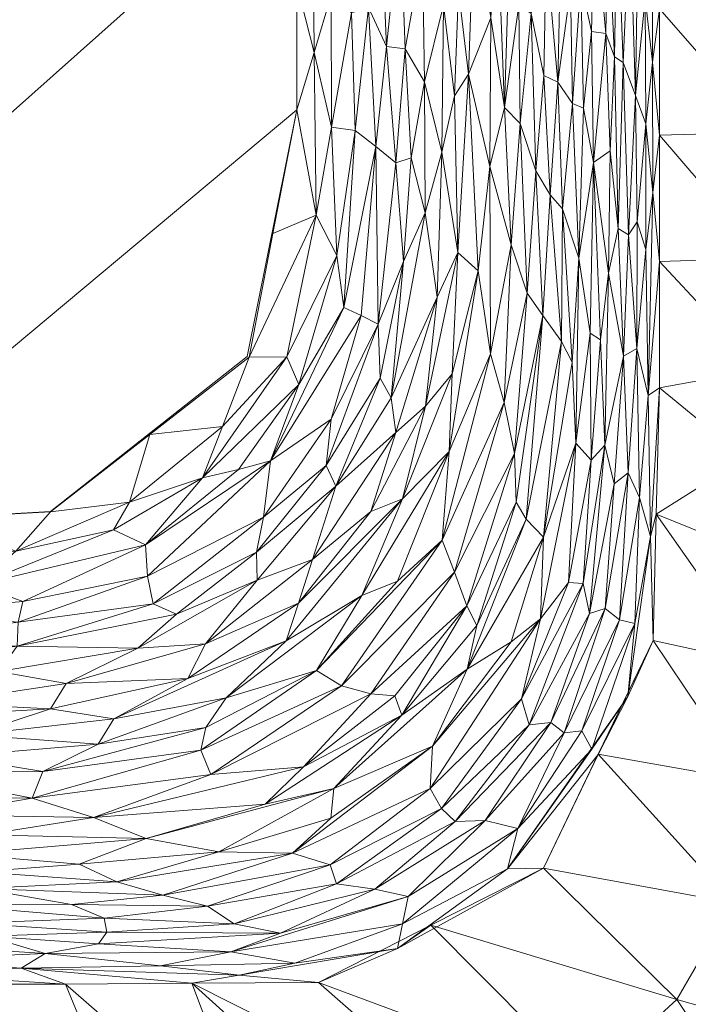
# Model space of a CAD drawing. Header units: millimetres. Extents: x -300 to 300, y 0 to 450.
# Tile 201 of 256: x 233 to 272, y 146 to 203. Entities that reach past the tile are written whole.
import ezdxf

# ---------------------------------------------------------------- set-up
doc = ezdxf.new("R2010")
doc.units = ezdxf.units.MM
doc.layers.add('A-GENM', color=13, linetype='Continuous')

# ---------------------------------------------------------------- blocks, each defined once
blk = doc.blocks.new('MODEL_CCAS0420-1080410R0 - MODEL_CCAS0420-1080410R0-453240-Preview')
at = {"layer": 'A-GENM', "lineweight": 9}
mesh = blk.add_polyface(dxfattribs=at)
corners = [(-296.159, -20, -110), (-295.657, -15.55, -110), (-294.177, -11.323, -110), (-291.793, -7.531, -110), (-288.625, -4.364, -110), (-284.831, -1.981, -110), (-280.602, -0.502, -110), (-276.147, 0, -110), (276.147, 0, -110), (280.596, -0.501, -110), (284.825, -1.978, -110), (288.619, -4.359, -110), (291.788, -7.525, -110), (294.174, -11.316, -110), (295.656, -15.545, -110), (296.159, -20, -110), (296.159, -426.171, -110), (295.658, -430.617, -110), (294.182, -434.842, -110), (291.802, -438.632, -110), (288.638, -441.797, -110), (284.848, -444.179, -110), (280.622, -445.657, -110), (276.171, -446.159, -110), (-276.171, -446.159, -110), (-280.617, -445.658, -110), (-284.842, -444.182, -110), (-288.632, -441.802, -110), (-291.797, -438.638, -110), (-294.179, -434.848, -110), (-295.657, -430.622, -110), (-296.159, -426.171, -110)]
mesh.append_faces([[corners[k] for k in face] for face in [(15, 12, 13, 14)]], dxfattribs={"vtx0": -1})
mesh.append_faces([[corners[k] for k in face] for face in [(16, 8, 15)]], dxfattribs={"vtx0": -1, "vtx1": -1})
mesh.append_faces([[corners[k] for k in face] for face in [(24, 31, 7, 8)]], dxfattribs={"vtx0": -1, "vtx1": -1, "vtx3": -1})
mesh.append_faces([[corners[k] for k in face] for face in [(31, 24, 25, 30), (18, 21, 22, 17), (17, 22, 23, 16)]], dxfattribs={"vtx0": -1, "vtx2": -1})
mesh.append_faces([[corners[k] for k in face] for face in [(0, 3, 4, 5), (0, 5, 6, 7)]], dxfattribs={"vtx0": -1, "vtx3": -1})
mesh.append_faces([[corners[k] for k in face] for face in [(28, 29, 27)]], dxfattribs={"vtx1": -1})
mesh.append_faces([[corners[k] for k in face] for face in [(25, 26, 30), (11, 12, 15, 10), (9, 10, 15, 8), (31, 0, 7)]], dxfattribs={"vtx1": -1, "vtx2": -1})
mesh.append_faces([[corners[k] for k in face] for face in [(23, 24, 8, 16)]], dxfattribs={"vtx1": -1, "vtx2": -1, "vtx3": -1})
mesh.append_faces([[corners[k] for k in face] for face in [(26, 27, 29, 30)]], dxfattribs={"vtx1": -1, "vtx3": -1})
mesh.append_faces([[corners[k] for k in face] for face in [(19, 20, 21, 18)]], dxfattribs={"vtx2": -1})
mesh.append_faces([[corners[k] for k in face] for face in [(0, 1, 2, 3)]], dxfattribs={"vtx3": -1})
mesh = blk.add_polyface(dxfattribs=at)
corners = [(-279.918, -2), (-292.651, -7.27), (-297.929, -20), (-297.929, -224.97), (-297.929, -429.94), (-292.661, -442.661), (-279.94, -447.929), (0, -447.929), (279.94, -447.929), (292.661, -442.661), (297.929, -429.94), (297.929, -224.97), (297.929, -20), (292.651, -7.27), (279.918, -2), (0, -2), (0, -3.5), (13.257, -3.5), (26.515, -3.5), (39.772, -3.5), (53.029, -3.5), (66.287, -3.5), (79.544, -3.5), (92.801, -3.5), (106.059, -3.5), (119.316, -3.5), (132.573, -3.5), (145.831, -3.5), (159.088, -3.5), (172.345, -3.5), (185.603, -3.5), (198.86, -3.5), (212.117, -3.5), (225.375, -3.5), (238.632, -3.5), (251.889, -3.5), (265.147, -3.5), (278.404, -3.5), (291.028, -7.487), (296.497, -19.511), (296.5, -32.769), (296.5, -46.026), (296.5, -59.283), (296.5, -72.541), (296.5, -85.798), (296.5, -99.055), (296.5, -112.313), (296.5, -125.57), (296.5, -138.827), (296.5, -152.085), (296.5, -165.342), (296.5, -178.599), (296.5, -191.857), (296.5, -205.114), (296.5, -218.371), (296.5, -231.629), (296.5, -244.886), (296.5, -258.143), (296.499, -271.401), (296.499, -284.658), (296.499, -297.915), (296.499, -311.173), (296.499, -324.43), (296.499, -337.687), (296.5, -350.945), (296.5, -364.202), (296.5, -377.459), (296.5, -390.717), (296.5, -403.974), (296.5, -417.231), (296.497, -430.489), (291.028, -442.513), (278.404, -446.5), (265.147, -446.5), (251.889, -446.5), (238.632, -446.5), (225.375, -446.5), (212.117, -446.5), (198.86, -446.5), (185.603, -446.5), (172.345, -446.5), (159.088, -446.5), (145.831, -446.5), (132.573, -446.5), (119.316, -446.5), (106.059, -446.5), (92.801, -446.5), (79.544, -446.5), (66.287, -446.5), (53.029, -446.5), (39.772, -446.5), (26.515, -446.5), (13.257, -446.5), (0, -446.5), (-12.926, -446.5), (-25.852, -446.5), (-38.777, -446.5), (-51.703, -446.5), (-64.629, -446.5), (-77.555, -446.5), (-90.48, -446.5), (-103.406, -446.5), (-116.332, -446.5), (-129.258, -446.5), (-142.183, -446.5), (-155.109, -446.5), (-168.035, -446.5), (-180.961, -446.5), (-193.887, -446.5), (-206.812, -446.5), (-219.738, -446.5), (-232.664, -446.5), (-245.59, -446.5), (-258.515, -446.5), (-271.441, -446.5), (-284.356, -445.968), (-294.544, -438.124), (-296.5, -425.35), (-296.5, -412.424), (-296.5, -399.498), (-296.5, -386.572), (-296.5, -373.646), (-296.5, -360.721), (-296.5, -347.795), (-296.499, -334.869), (-296.499, -321.943), (-296.499, -309.018), (-296.499, -296.092), (-296.499, -283.166), (-296.499, -270.24), (-296.5, -257.315), (-296.5, -244.389), (-296.5, -231.463), (-296.5, -218.537), (-296.5, -205.611), (-296.5, -192.686), (-296.5, -179.76), (-296.5, -166.834), (-296.5, -153.908), (-296.5, -140.983), (-296.5, -128.057), (-296.5, -115.131), (-296.5, -102.205), (-296.5, -89.28), (-296.5, -76.354), (-296.5, -63.428), (-296.5, -50.502), (-296.5, -37.576), (-296.5, -24.651), (-294.544, -11.876), (-284.356, -4.032), (-271.441, -3.5), (-258.515, -3.5), (-245.59, -3.5), (-232.664, -3.5), (-219.738, -3.5), (-206.812, -3.5), (-193.887, -3.5), (-180.961, -3.5), (-168.035, -3.5), (-155.109, -3.5), (-142.183, -3.5), (-129.258, -3.5), (-116.332, -3.5), (-103.406, -3.5), (-90.48, -3.5), (-77.555, -3.5), (-64.629, -3.5), (-51.703, -3.5), (-38.777, -3.5), (-25.852, -3.5), (-12.926, -3.5), (-294.538, -438.129), (-294.547, -438.108)]
mesh.append_faces([[corners[k] for k in face] for face in [(116, 172, 173)]])
mesh.append_faces([[corners[k] for k in face] for face in [(118, 4, 117), (6, 115, 5), (115, 6, 114), (7, 104, 6), (1, 150, 0), (151, 0, 150)]], dxfattribs={"vtx0": -1, "vtx1": -1})
mesh.append_faces([[corners[k] for k in face] for face in [(4, 124, 125), (7, 99, 100), (2, 148, 149), (149, 1, 2), (2, 141, 142), (0, 151, 152), (0, 160, 161, 15), (15, 165, 166), (15, 170, 171), (8, 81, 82, 7), (8, 72, 73), (11, 61, 62, 10), (12, 46, 47, 11), (38, 13, 14, 37), (13, 38, 39, 12)]], dxfattribs={"vtx0": -1, "vtx2": -1})
mesh.append_faces([[corners[k] for k in face] for face in [(4, 118, 119, 120), (4, 120, 121, 122), (3, 128, 129, 130), (3, 130, 131, 132), (3, 138, 139, 140), (0, 154, 155, 156), (0, 156, 157, 158), (15, 161, 162, 163), (15, 163, 164, 165), (8, 73, 74, 75), (7, 86, 87, 88), (7, 83, 84, 85), (10, 68, 69, 70), (11, 55, 56, 57), (14, 28, 29, 30), (14, 32, 33, 34), (15, 19, 20, 21), (12, 44, 45, 46), (11, 49, 50, 51), (11, 47, 48, 49), (12, 39, 40, 41)]], dxfattribs={"vtx0": -1, "vtx3": -1})
mesh.append_faces([[corners[k] for k in face] for face in [(123, 124, 4, 122), (127, 128, 3, 126), (113, 114, 6, 112), (111, 112, 6, 110), (109, 110, 6, 108), (107, 108, 6, 106), (96, 97, 7, 95), (105, 106, 6, 104), (103, 104, 7, 102), (101, 102, 7, 100), (98, 99, 7, 97), (94, 95, 7, 93), (135, 136, 3, 134), (137, 138, 3, 136), (133, 134, 3, 132), (145, 146, 2, 144), (147, 148, 2, 146), (143, 144, 2, 142), (149, 150, 1), (153, 154, 0, 152), (159, 160, 0, 158), (169, 170, 15, 168), (167, 168, 15, 166), (78, 79, 8, 77), (80, 81, 8, 79), (76, 77, 8, 75), (91, 92, 7, 90), (89, 90, 7, 88), (85, 86, 7), (82, 83, 7), (67, 68, 10, 66), (65, 66, 10, 64), (60, 61, 11, 59), (58, 59, 11, 57), (63, 64, 10, 62), (54, 55, 11, 53), (26, 27, 15, 25), (31, 32, 14, 30), (16, 17, 15, 171), (18, 19, 15, 17), (24, 25, 15, 23), (22, 23, 15, 21), (34, 35, 14), (52, 53, 11, 51), (36, 37, 14, 35), (42, 43, 12, 41), (43, 44, 12), (92, 93, 7)]], dxfattribs={"vtx1": -1, "vtx2": -1})
mesh.append_faces([[corners[k] for k in face] for face in [(3, 4, 125, 126), (2, 3, 140, 141), (71, 72, 8, 9), (70, 71, 9, 10), (27, 28, 14, 15)]], dxfattribs={"vtx1": -1, "vtx3": -1})
mesh.append_faces([[corners[k] for k in face] for face in [(4, 173, 117), (115, 172, 5)]], dxfattribs={"vtx2": -1})
mesh = blk.add_polyface(dxfattribs=at)
corners = [(-265.672, -141.04, -43.291), (-260.115, -138.001, -42.539), (-271.741, -132.429, -30.059), (-276.839, -137.006, -30.047), (-280.389, -143.176, -29.559), (-270.9, -145.845, -43.126), (-270.367, -121.402, -17.514), (-275.116, -113.088, -5), (-279.962, -118.058, -5), (-267.474, -113.086, -5), (-262.983, -121.015, -17.499), (-288.245, -157.625, -18.472), (-281.348, -165.446, -33.342), (-281.619, -158.124, -32.339), (-288.143, -142.55, -16.979), (-281.357, -150.78, -30.982), (-274.992, -158.596, -45.022), (-275.825, -165.362, -45.157), (-277.251, -123.775, -17.547), (-282.86, -128.294, -17.524), (-289.654, -127.998, -5), (-294.5, -132.968, -5), (-286.399, -134.521, -17.524), (-266.334, -160.117, -58.018), (-263.147, -153.499, -58.018), (-274.163, -151.472, -42.799), (-294.5, -157.892, -5), (-287.495, -166.945, -20.097), (-275.764, -171.659, -45.378), (-269.71, -174.093, -58.018), (-287.987, -174.841, -19.036), (-282.202, -181.577, -31.502), (-279.921, -174.775, -36.419), (-284.808, -123.028, -5), (-265.195, -129.992, -30.229), (-269.52, -166.734, -58.018), (-287.477, -150.832, -19.564), (-294.5, -139.199, -5), (-294.5, -145.43, -5), (-274.885, -177.355, -47.271), (-288.488, -181.732, -17.956), (-294.5, -151.661, -5), (-294.5, -164.123, -5), (-269.899, -181.452, -58.018), (-275.755, -182.517, -45.396), (-294.5, -170.354, -5), (-294.5, -176.585, -5), (-294.5, -182.817, -5)]
mesh.append_faces([[corners[k] for k in face] for face in [(33, 18, 8), (23, 16, 35)]], dxfattribs={"vtx0": -1, "vtx1": -1})
mesh.append_faces([[corners[k] for k in face] for face in [(0, 1, 2), (3, 4, 5), (11, 12, 13), (4, 14, 15), (16, 13, 17), (2, 18, 19), (5, 0, 3), (11, 26, 27), (27, 12, 11), (17, 28, 29), (30, 31, 32), (18, 6, 8), (7, 6, 10), (18, 34, 6), (34, 18, 2), (3, 0, 2), (19, 3, 2), (1, 34, 2), (23, 25, 16), (4, 25, 5), (36, 11, 13), (22, 14, 4), (15, 14, 36), (21, 14, 22), (22, 3, 19), (33, 19, 18), (20, 22, 19), (3, 22, 4), (35, 16, 17), (15, 16, 25), (39, 28, 32), (12, 17, 13), (40, 31, 30), (15, 13, 16), (15, 36, 13), (32, 12, 27), (27, 42, 30), (17, 12, 28), (41, 11, 36), (38, 36, 14), (15, 25, 4), (24, 5, 25), (28, 12, 32), (32, 31, 44), (40, 30, 46), (28, 39, 29), (27, 30, 32), (39, 32, 44), (43, 39, 44)]], dxfattribs={"vtx0": -1, "vtx1": -1, "vtx2": -1})
mesh.append_faces([[corners[k] for k in face] for face in [(6, 7, 8), (27, 26, 42)]], dxfattribs={"vtx0": -1, "vtx2": -1})
mesh.append_faces([[corners[k] for k in face] for face in [(9, 7, 10), (20, 21, 22), (23, 24, 25), (33, 20, 19), (37, 38, 14, 21), (29, 35, 17), (38, 41, 36), (43, 29, 39), (45, 46, 30, 42), (41, 26, 11), (46, 47, 40)]], dxfattribs={"vtx1": -1, "vtx2": -1})
mesh = blk.add_polyface(dxfattribs=at)
corners = [(-236.976, -128.706, -29.61), (-240.281, -121.104, -17.638), (-248.288, -120.893, -17.305), (-259.832, -113.084, -5), (-252.189, -113.081, -5), (-244.024, -128.801, -29.758), (-255.552, -120.954, -17.401), (-265.195, -129.992, -30.229), (-260.115, -138.001, -42.539), (-253.317, -137.197, -42.737), (-239.419, -136.774, -42.314), (-251.066, -128.895, -29.907), (-246.337, -137.161, -42.925), (-262.983, -121.015, -17.499), (-267.474, -113.086, -5), (-256.6, -150.167, -58.018), (-250.053, -146.835, -58.018), (-265.672, -141.04, -43.291), (-233.086, -121.012, -17.492), (-236.905, -113.079, -5), (-244.547, -113.079, -5), (-231.897, -137.391, -43.286), (-235.328, -146.746, -58.018), (-242.691, -146.79, -58.018), (-258.215, -128.998, -30.062), (-270.367, -121.402, -17.514), (-270.9, -145.845, -43.126), (-263.147, -153.499, -58.018)]
mesh.append_faces([[corners[k] for k in face] for face in [(3, 2, 4), (23, 8, 16)]], dxfattribs={"vtx0": -1, "vtx1": -1})
mesh.append_faces([[corners[k] for k in face] for face in [(0, 1, 2), (5, 2, 6), (7, 8, 9), (10, 11, 12), (13, 6, 14), (10, 5, 11), (20, 1, 18), (0, 2, 5), (1, 4, 2), (6, 13, 11), (10, 21, 5), (12, 22, 10), (3, 6, 2), (5, 6, 11), (12, 11, 24), (7, 24, 25), (13, 25, 24), (13, 24, 11), (9, 12, 24), (17, 26, 15), (7, 9, 24), (8, 17, 16), (9, 23, 12), (9, 8, 23)]], dxfattribs={"vtx0": -1, "vtx1": -1, "vtx2": -1})
mesh.append_faces([[corners[k] for k in face] for face in [(18, 19, 20), (1, 20, 4), (6, 3, 14)]], dxfattribs={"vtx0": -1, "vtx2": -1})
mesh.append_faces([[corners[k] for k in face] for face in [(15, 16, 17), (23, 22, 12), (27, 15, 26)]], dxfattribs={"vtx1": -1, "vtx2": -1})
mesh = blk.add_polyface(dxfattribs=at)
corners = [(-217.8, -113.079, -5), (-221.621, -113.079, -5), (-211.062, -120.979, -17.44), (-213.979, -113.079, -5), (-215.265, -128.747, -29.674), (-222.306, -128.755, -29.686), (-210.677, -137.764, -43.874), (-229.263, -113.079, -5), (-236.905, -113.079, -5), (-225.896, -120.917, -17.343), (-233.086, -121.012, -17.492), (-205.912, -146.746, -58.018), (-218.915, -137.317, -43.17), (-213.266, -146.746, -58.018), (-231.897, -137.391, -43.286), (-220.62, -146.746, -58.018), (-226.747, -135.529, -40.354), (-208.224, -128.739, -29.661), (-218.628, -120.909, -17.33), (-203.71, -120.999, -17.472), (-201.232, -128.456, -29.216), (-206.337, -113.079, -5), (-204.889, -136.616, -42.066), (-229.268, -128.867, -29.863), (-240.281, -121.104, -17.638), (-236.976, -128.706, -29.61), (-244.024, -128.801, -29.758), (-227.974, -146.746, -58.018), (-239.419, -136.774, -42.314), (-235.328, -146.746, -58.018)]
mesh.append_faces([[corners[k] for k in face] for face in [(11, 12, 13), (15, 14, 27), (27, 28, 29)]], dxfattribs={"vtx0": -1, "vtx1": -1})
mesh.append_faces([[corners[k] for k in face] for face in [(4, 5, 6), (8, 10, 9), (14, 15, 16), (17, 2, 18), (5, 12, 6), (2, 19, 3), (17, 20, 2), (17, 18, 4), (5, 4, 9), (22, 4, 6), (17, 4, 22), (11, 6, 12), (23, 12, 5), (5, 9, 10), (10, 23, 5), (10, 24, 23), (12, 23, 16), (24, 25, 23), (23, 25, 16), (25, 26, 14), (28, 27, 14), (18, 2, 1), (12, 16, 13), (16, 25, 14)]], dxfattribs={"vtx0": -1, "vtx1": -1, "vtx2": -1})
mesh.append_faces([[corners[k] for k in face] for face in [(18, 7, 9, 4)]], dxfattribs={"vtx0": -1, "vtx1": -1, "vtx2": -1, "vtx3": -1})
mesh.append_faces([[corners[k] for k in face] for face in [(19, 21, 3), (16, 15, 13)]], dxfattribs={"vtx0": -1, "vtx2": -1})
mesh.append_faces([[corners[k] for k in face] for face in [(0, 1, 2, 3), (7, 8, 9), (1, 7, 18)]], dxfattribs={"vtx1": -1, "vtx2": -1})
mesh = blk.add_polyface(dxfattribs=at)
corners = [(-268.054, -163.484, -59.014), (-268.456, -167.738, -59.955), (-265.963, -160.423, -60.039), (-261.047, -153.451, -59.808), (-263.146, -153.499, -58.018), (-266.333, -160.116, -58.018), (-254.941, -150.252, -60.811), (-254.652, -148.822, -59.287), (-250.739, -153.679, -66.09), (-257.221, -156.97, -65.285), (-256.545, -158.135, -66.466), (-261.653, -155.8, -61.197), (-255.268, -151.835, -62.267), (-258.696, -165.066, -68.639), (-250.952, -158.127, -69.235), (-256.679, -160.598, -67.817), (-258.011, -156.198, -64.23), (-259.746, -156.273, -63.06), (-263.572, -161.975, -63.341), (-262.316, -161.836, -64.407), (-250.053, -146.835, -58.018), (-256.6, -150.167, -58.018), (-264.352, -161.37, -62.266), (-265.387, -161.483, -61.25), (-267.564, -167.943, -61.285), (-251.108, -152.572, -64.951), (-248.541, -154.358, -67.451), (-262.973, -167.997, -66.42), (-261.272, -166.657, -67.393), (-261.87, -163.351, -65.53), (-253.331, -152.271, -63.688), (-265.816, -168.32, -63.6), (-254.894, -162.393, -69.694), (-266.733, -168.604, -62.568), (-269.52, -166.734, -58.018)]
mesh.append_faces([[corners[k] for k in face] for face in [(4, 7, 21)]], dxfattribs={"vtx0": -1, "vtx1": -1})
mesh.append_faces([[corners[k] for k in face] for face in [(0, 1, 2), (3, 6, 7), (8, 9, 10), (6, 11, 12), (3, 0, 2), (3, 11, 6), (13, 14, 15), (16, 17, 18), (16, 18, 19), (5, 0, 3), (4, 3, 7), (11, 3, 2), (22, 23, 24), (17, 12, 11), (17, 11, 22), (9, 16, 19), (9, 8, 25), (15, 26, 10), (27, 15, 10), (15, 28, 13), (29, 10, 9), (16, 25, 30), (9, 19, 29), (27, 10, 29), (31, 19, 18), (32, 14, 13), (25, 16, 9), (17, 16, 30), (12, 17, 30), (17, 22, 18), (33, 18, 22), (23, 22, 11), (11, 2, 23), (1, 23, 2)]], dxfattribs={"vtx0": -1, "vtx1": -1, "vtx2": -1})
mesh.append_faces([[corners[k] for k in face] for face in [(3, 4, 5), (7, 20, 21), (0, 5, 34)]], dxfattribs={"vtx0": -1, "vtx2": -1})
mesh = blk.add_polyface(dxfattribs=at)
corners = [(-237.592, -150.571, -64.822), (-237.744, -149.758, -63.592), (-245.154, -150.259, -64.175), (-245.443, -147.26, -59.122), (-248.684, -147.953, -60.224), (-240.854, -147.8, -60.192), (-254.652, -148.822, -59.287), (-244.947, -148.615, -61.741), (-234.15, -148.522, -61.489), (-246.952, -157.224, -70.036), (-236.962, -156.437, -71.176), (-240.025, -155.218, -69.977), (-244.264, -154.44, -68.664), (-250.767, -156.394, -68.181), (-250.952, -158.127, -69.235), (-251.108, -152.572, -64.951), (-243.595, -151.277, -65.657), (-238.314, -152.699, -67.63), (-248.541, -154.358, -67.451), (-247.837, -149.705, -62.929), (-250.739, -153.679, -66.09), (-240.993, -151.928, -66.671), (-255.268, -151.835, -62.267), (-242.691, -146.79, -58.018), (-232.762, -147.662, -59.887), (-254.941, -150.252, -60.811), (-250.053, -146.835, -58.018), (-253.331, -152.271, -63.688), (-237.25, -149.082, -62.484), (-256.545, -158.135, -66.466), (-235.689, -151.377, -65.92), (-236.137, -153.73, -68.752), (-249.185, -159.386, -70.618), (-243.786, -158.938, -71.836), (-256.679, -160.598, -67.817)]
mesh.append_faces([[corners[k] for k in face] for face in [(26, 3, 23)]], dxfattribs={"vtx0": -1, "vtx1": -1})
mesh.append_faces([[corners[k] for k in face] for face in [(0, 1, 2), (3, 4, 5), (3, 6, 4), (5, 7, 8), (9, 10, 11), (12, 13, 14), (2, 15, 16), (17, 18, 12), (2, 1, 19), (20, 18, 21), (19, 7, 22), (23, 3, 24), (5, 4, 7), (7, 25, 22), (3, 26, 6), (24, 3, 5), (6, 25, 4), (7, 4, 25), (22, 27, 19), (2, 19, 27), (28, 19, 1), (15, 2, 27), (0, 2, 16), (20, 16, 15), (20, 29, 18), (18, 13, 12), (11, 14, 9), (11, 12, 14), (21, 30, 16), (20, 21, 16), (18, 17, 21), (11, 31, 12), (19, 28, 7), (32, 33, 10), (18, 34, 13), (14, 13, 34), (10, 9, 32)]], dxfattribs={"vtx0": -1, "vtx1": -1, "vtx2": -1})
mesh = blk.add_polyface(dxfattribs=at)
corners = [(-230.271, -153.276, -68.154), (-218.936, -153.211, -67.89), (-230.358, -152.306, -67.026), (-225.729, -148.156, -60.777), (-225.648, -147.353, -59.258), (-232.762, -147.662, -59.887), (-242.691, -146.79, -58.018), (-235.328, -146.745, -58.018), (-225.356, -149.077, -62.367), (-234.15, -148.522, -61.489), (-229.829, -150.282, -64.297), (-237.744, -149.758, -63.592), (-237.592, -150.571, -64.822), (-227.858, -151.392, -65.825), (-235.689, -151.377, -65.92), (-233.397, -157.564, -72.077), (-222.276, -157.676, -71.953), (-227.694, -156.586, -71.238), (-236.137, -153.73, -68.752), (-229.195, -154.299, -69.216), (-240.993, -151.928, -66.671), (-238.314, -152.699, -67.63), (-221.828, -152.197, -66.759), (-230.752, -149.526, -63.148), (-237.25, -149.082, -62.484), (-240.854, -147.8, -60.192), (-243.595, -151.277, -65.657), (-222.807, -150.826, -64.987), (-240.025, -155.218, -69.977), (-230.558, -155.429, -70.315), (-236.962, -156.437, -71.176), (-244.264, -154.44, -68.664), (-220.65, -154.181, -68.945), (-221.788, -150.042, -63.844), (-244.947, -148.615, -61.741), (-223.643, -155.111, -69.898), (-243.786, -158.938, -71.836), (-225.799, -159.032, -72.9), (-224.35, -155.925, -70.633), (-227.974, -146.746, -58.018)]
mesh.append_faces([[corners[k] for k in face] for face in [(6, 5, 7), (7, 4, 39)]], dxfattribs={"vtx0": -1, "vtx1": -1})
mesh.append_faces([[corners[k] for k in face] for face in [(0, 1, 2), (3, 4, 5), (8, 3, 9), (10, 11, 12), (13, 12, 14), (15, 16, 17), (0, 18, 19), (2, 20, 21), (2, 13, 14), (7, 5, 4), (22, 13, 2), (3, 5, 9), (10, 23, 11), (9, 24, 23), (23, 24, 11), (9, 5, 25), (14, 12, 26), (13, 27, 10), (13, 10, 12), (28, 29, 19), (29, 28, 30), (18, 28, 19), (14, 20, 2), (0, 2, 21), (18, 21, 31), (0, 19, 32), (21, 18, 0), (33, 23, 10), (9, 23, 8), (9, 34, 24), (17, 29, 30), (35, 19, 29), (15, 17, 30), (36, 15, 30), (15, 37, 16), (38, 29, 17)]], dxfattribs={"vtx0": -1, "vtx1": -1, "vtx2": -1})
mesh = blk.add_polyface(dxfattribs=at)
corners = [(-239.979, -172.303, -75.456), (-240.099, -170.49, -75.474), (-247.264, -177.196, -75.186), (-249.931, -164.99, -72.783), (-251.386, -164.104, -71.961), (-257.254, -172.581, -71.76), (-252.583, -169.358, -73.104), (-244.679, -163.407, -73.63), (-243.479, -166.549, -74.704), (-246.478, -170.258, -74.844), (-239.541, -166.295, -75.122), (-249.703, -171.467, -74.375), (-237.24, -160.703, -73.636), (-243.497, -161.683, -73.218), (-233.397, -157.564, -72.077), (-243.786, -158.938, -71.836), (-243.207, -160.364, -72.687), (-253.107, -163.629, -71.076), (-249.185, -159.386, -70.618), (-248.885, -168.921, -74.126), (-248.17, -166.72, -73.803), (-254.935, -174.983, -73.274), (-254.894, -162.393, -69.694), (-246.952, -157.224, -70.036), (-254.644, -170.194, -72.485), (-242.457, -164.532, -74.375), (-254.488, -163.513, -70.39), (-240.433, -168.886, -75.376), (-246.854, -173.921, -75.125), (-246.449, -171.875, -75.028), (-235.372, -164.24, -74.982), (-241.8, -168.273, -75.198), (-238.141, -162.179, -74.148), (-253.095, -174.242, -73.836), (-234.011, -159.112, -73.035), (-251.056, -175.728, -74.567), (-250.952, -158.127, -69.235)]
mesh.append_faces([[corners[k] for k in face] for face in [(0, 1, 2), (3, 4, 5), (3, 6, 7), (8, 9, 10), (9, 8, 11), (7, 12, 13), (14, 15, 16), (17, 15, 18), (19, 20, 21), (22, 18, 23), (15, 4, 16), (3, 16, 4), (3, 7, 13), (3, 24, 6), (25, 20, 19), (15, 17, 4), (26, 17, 18), (27, 28, 1), (29, 28, 27), (25, 8, 30), (10, 9, 31), (8, 19, 11), (32, 12, 7), (33, 11, 19), (20, 25, 32), (13, 34, 16), (20, 32, 7), (8, 25, 19), (7, 6, 20), (21, 20, 6), (16, 3, 13), (21, 33, 19), (31, 29, 27), (29, 9, 35), (11, 35, 9), (29, 31, 9), (22, 23, 36), (22, 26, 18)]], dxfattribs={"vtx0": -1, "vtx1": -1, "vtx2": -1})
mesh = blk.add_polyface(dxfattribs=at)
corners = [(-225.799, -159.032, -72.9), (-234.011, -159.112, -73.035), (-228.673, -160, -73.496), (-235.372, -164.24, -74.982), (-227.823, -163.094, -74.783), (-234.456, -162.765, -74.61), (-232.445, -171.952, -75.374), (-234.464, -174.241, -75), (-227.148, -173.831, -75), (-223.553, -162.143, -74.379), (-229.864, -161.243, -74.117), (-224.897, -165.375, -75.302), (-231.443, -164.929, -75.273), (-232.523, -166.412, -75.491), (-238.141, -162.179, -74.148), (-242.457, -164.532, -74.375), (-237.24, -160.703, -73.636), (-240.099, -170.49, -75.474), (-232.573, -167.804, -75.61), (-240.433, -168.886, -75.376), (-233.397, -157.564, -72.077), (-243.207, -160.364, -72.687), (-238.134, -173.194, -75.365), (-230.217, -169.978, -75.606), (-239.979, -172.303, -75.456), (-239.05, -174.801, -75.214), (-225.407, -171.698, -75.378), (-232.846, -169.018, -75.625), (-225.796, -168.386, -75.635), (-224.046, -164.226, -75.044), (-239.541, -166.295, -75.122), (-224.085, -166.656, -75.477), (-241.8, -168.273, -75.198), (-243.479, -166.549, -74.704), (-243.497, -161.683, -73.218), (-240.238, -178.739, -75)]
mesh.append_faces([[corners[k] for k in face] for face in [(0, 1, 2), (3, 4, 5), (9, 10, 5), (11, 12, 13), (5, 14, 15), (12, 4, 3), (2, 1, 16), (17, 18, 19), (19, 18, 13), (1, 20, 21), (20, 1, 0), (22, 23, 24), (6, 22, 25), (26, 23, 6), (27, 28, 18), (29, 4, 12), (4, 9, 5), (3, 30, 12), (13, 18, 31), (30, 13, 12), (32, 13, 30), (14, 5, 10), (28, 27, 23), (33, 30, 3), (15, 3, 5), (16, 10, 2), (16, 14, 10), (1, 34, 16), (7, 6, 25), (8, 26, 6), (27, 24, 23), (18, 17, 27), (24, 27, 17), (13, 32, 19), (23, 22, 6)]], dxfattribs={"vtx0": -1, "vtx1": -1, "vtx2": -1})
mesh.append_faces([[corners[k] for k in face] for face in [(6, 7, 8)]], dxfattribs={"vtx0": -1, "vtx2": -1})
mesh.append_faces([[corners[k] for k in face] for face in [(35, 7, 25)]], dxfattribs={"vtx1": -1, "vtx2": -1})
mesh = blk.add_polyface(dxfattribs=at)
corners = [(-262.973, -167.997, -66.42), (-263.147, -172.751, -67.535), (-261.272, -166.657, -67.393), (-264.609, -170.114, -65.45), (-265.448, -170.054, -64.51), (-265.921, -177.248, -64.98), (-268.066, -176.505, -61.649), (-267.564, -167.943, -61.285), (-268.74, -175.072, -60.372), (-265.026, -178.223, -66.211), (-254.894, -162.393, -69.694), (-259.272, -167.618, -69.196), (-258.69, -168.761, -69.942), (-261.87, -163.351, -65.53), (-262.316, -161.836, -64.407), (-265.816, -168.32, -63.6), (-266.714, -178.113, -63.918), (-257.972, -170.713, -70.925), (-253.107, -163.629, -71.076), (-263.572, -161.975, -63.341), (-266.733, -168.604, -62.568), (-264.352, -161.37, -62.266), (-265.387, -161.483, -61.25), (-268.456, -167.738, -59.955), (-267.266, -175.869, -62.928), (-262.129, -173.804, -68.661), (-258.696, -165.066, -68.639), (-269.367, -172.803, -59.1), (-268.054, -163.484, -59.014), (-269.52, -166.734, -58.018), (-269.709, -174.093, -58.017), (-251.386, -164.104, -71.961), (-257.254, -172.581, -71.76), (-254.644, -170.194, -72.485), (-257.663, -177.753, -72.364), (-252.583, -169.358, -73.104), (-261.458, -177.622, -69.778), (-254.488, -163.513, -70.39), (-256.679, -160.598, -67.817), (-249.931, -164.99, -72.783), (-261.549, -174.803, -69.325)]
mesh.append_faces([[corners[k] for k in face] for face in [(0, 1, 2), (3, 4, 5), (6, 7, 8), (0, 9, 1), (10, 11, 12), (3, 13, 4), (0, 3, 9), (13, 14, 4), (4, 15, 16), (12, 17, 18), (19, 20, 15), (7, 20, 21), (20, 7, 6), (7, 22, 23), (24, 15, 20), (14, 15, 4), (25, 26, 1), (27, 28, 29), (28, 27, 23), (27, 8, 23), (7, 23, 8), (31, 17, 32), (33, 34, 35), (18, 17, 31), (36, 17, 12), (11, 10, 26), (37, 10, 12), (26, 2, 1), (38, 0, 2), (13, 3, 0), (39, 32, 33), (34, 33, 32), (11, 40, 12), (12, 18, 37), (26, 25, 11), (11, 25, 40)]], dxfattribs={"vtx0": -1, "vtx1": -1, "vtx2": -1})
mesh.append_faces([[corners[k] for k in face] for face in [(27, 29, 30)]], dxfattribs={"vtx0": -1, "vtx2": -1})
mesh = blk.add_polyface(dxfattribs=at)
corners = [(-269.234, -181.001, -59.508), (-268.74, -175.072, -60.372), (-269.367, -172.803, -59.1), (-266.714, -178.113, -63.918), (-265.921, -177.248, -64.98), (-265.448, -170.054, -64.51), (-266.733, -168.604, -62.568), (-268.066, -176.505, -61.649), (-267.266, -175.869, -62.928), (-269.898, -181.452, -58.017), (-269.898, -188.806, -58.018), (-268.099, -190.35, -61.735), (-267.811, -183.293, -62.291), (-268.583, -183.738, -60.844), (-261.458, -177.622, -69.778), (-262.192, -186.963, -69.656), (-260.863, -180.591, -70.528), (-262.129, -173.804, -68.661), (-264.189, -184.155, -67.532), (-263.103, -185.653, -68.749), (-261.271, -189.768, -70.463), (-260.067, -183.427, -71.308), (-257.972, -170.713, -70.925), (-265.816, -168.32, -63.6), (-267.498, -190.716, -62.799), (-266.922, -188.125, -63.767), (-265.86, -184.625, -65.393), (-265.211, -188.99, -66.252), (-265.026, -178.223, -66.211), (-266.46, -184.235, -64.512), (-263.147, -172.751, -67.535), (-261.549, -174.803, -69.325), (-264.815, -182.95, -66.747), (-269.511, -192.821, -58.891), (-269.111, -189.509, -59.753), (-258.69, -168.761, -69.942), (-263.526, -192.688, -68.256), (-264.25, -191.873, -67.436), (-264.609, -170.114, -65.45), (-269.709, -174.093, -58.017)]
mesh.append_faces([[corners[k] for k in face] for face in [(9, 2, 39)]], dxfattribs={"vtx0": -1, "vtx1": -1})
mesh.append_faces([[corners[k] for k in face] for face in [(0, 1, 2), (3, 4, 5), (6, 7, 8), (11, 12, 13), (14, 15, 16), (17, 18, 19), (16, 15, 20), (20, 21, 16), (16, 22, 14), (8, 3, 23), (12, 24, 25), (12, 8, 7), (26, 27, 28), (13, 7, 1), (7, 13, 12), (0, 13, 1), (12, 3, 8), (29, 3, 25), (3, 12, 25), (18, 17, 30), (31, 19, 14), (32, 30, 28), (26, 28, 4), (32, 28, 27), (10, 33, 0), (9, 0, 2), (13, 0, 34), (31, 14, 35), (15, 14, 19), (18, 36, 19), (32, 37, 18), (29, 26, 4), (3, 29, 4), (28, 38, 4), (30, 32, 18), (19, 31, 17)]], dxfattribs={"vtx0": -1, "vtx1": -1, "vtx2": -1})
mesh.append_faces([[corners[k] for k in face] for face in [(9, 10, 0)]], dxfattribs={"vtx1": -1, "vtx2": -1})
mesh = blk.add_polyface(dxfattribs=at)
corners = [(-247.264, -177.196, -75.186), (-240.099, -170.49, -75.474), (-246.854, -173.921, -75.125), (-251.056, -175.728, -74.567), (-253.637, -182.021, -74.325), (-250.492, -176.927, -74.775), (-246.449, -171.875, -75.028), (-246.012, -183.237, -75), (-240.238, -178.739, -75), (-244.465, -179.207, -75.133), (-253.528, -185.164, -74.456), (-250.784, -179.63, -74.858), (-257.254, -172.581, -71.76), (-257.972, -170.713, -70.925), (-260.863, -180.591, -70.528), (-254.288, -180.865, -74.075), (-260.067, -183.427, -71.308), (-254.935, -174.983, -73.274), (-252.583, -169.358, -73.104), (-257.663, -177.753, -72.364), (-256.288, -180.382, -73.275), (-253.095, -174.242, -73.836), (-245.397, -176.703, -75.266), (-239.979, -172.303, -75.456), (-249.703, -171.467, -74.375), (-254.545, -178.842, -73.854), (-243.309, -176.204, -75.279), (-248.209, -183.248, -75.093), (-248.902, -181.642, -75.093), (-239.05, -174.801, -75.214), (-251.527, -186.123, -74.863), (-252.541, -185.661, -74.688), (-238.134, -173.194, -75.365), (-256.966, -186.723, -73.262), (-257.823, -182.266, -72.644), (-259.35, -188.255, -71.927)]
mesh.append_faces([[corners[k] for k in face] for face in [(0, 1, 2), (3, 4, 5), (6, 5, 2), (10, 11, 5), (12, 13, 14), (15, 4, 3), (16, 12, 14), (17, 18, 19), (17, 20, 21), (12, 16, 19), (11, 0, 2), (0, 22, 23), (3, 24, 25), (9, 26, 27), (28, 22, 0), (8, 29, 9), (26, 9, 29), (7, 9, 27), (26, 28, 27), (30, 0, 31), (0, 30, 28), (32, 26, 29), (0, 11, 31), (11, 2, 5), (20, 33, 25), (25, 24, 21), (20, 17, 34), (17, 19, 34), (35, 34, 19), (25, 21, 20), (15, 3, 25), (3, 5, 6), (5, 4, 10), (33, 15, 25), (23, 26, 32), (28, 26, 22), (23, 22, 26)]], dxfattribs={"vtx0": -1, "vtx1": -1, "vtx2": -1})
mesh.append_faces([[corners[k] for k in face] for face in [(7, 8, 9)]], dxfattribs={"vtx1": -1, "vtx2": -1})
mesh = blk.add_polyface(dxfattribs=at)
corners = [(0, -173.422, -75), (-14.655, -173.422, -75), (-29.311, -173.422, -75), (-43.966, -173.422, -75), (-58.622, -173.422, -75), (-73.277, -173.422, -75), (-87.933, -173.422, -75), (-102.588, -173.422, -75), (-117.244, -173.422, -75), (-131.899, -173.422, -75), (-146.554, -173.422, -75), (-161.21, -173.422, -75), (-175.865, -173.422, -75), (-190.521, -173.422, -75), (-205.176, -173.422, -75), (-219.832, -173.422, -75), (-234.463, -174.243, -75), (-245.907, -183.272, -75), (-248.8, -197.627, -75), (-248.796, -212.283, -75), (-248.796, -226.938, -75), (-248.797, -241.594, -75), (-248.799, -256.249, -75), (-248.8, -270.905, -75), (-248.8, -285.56, -75), (-248.8, -300.216, -75), (-248.8, -314.871, -75), (-248.8, -329.526, -75), (-248.8, -344.182, -75), (-248.8, -358.837, -75), (-248.755, -373.489, -75), (-245.906, -387.765, -75), (-234.452, -396.706, -75), (-219.832, -397.692, -75), (-205.176, -397.692, -75), (-190.521, -397.692, -75), (-175.865, -397.692, -75), (-161.21, -397.692, -75), (-146.554, -397.692, -75), (-131.899, -397.692, -75), (-117.244, -397.692, -75), (-102.588, -397.692, -75), (-87.933, -397.692, -75), (-73.277, -397.692, -75), (-58.622, -397.692, -75), (-43.966, -397.692, -75), (-29.311, -397.692, -75), (-14.655, -397.692, -75), (0, -397.692, -75), (14.655, -397.692, -75), (29.311, -397.692, -75), (43.966, -397.692, -75), (58.622, -397.692, -75), (73.277, -397.692, -75), (87.933, -397.692, -75), (102.588, -397.692, -75), (117.244, -397.692, -75), (131.899, -397.692, -75), (146.554, -397.692, -75), (161.21, -397.692, -75), (175.865, -397.692, -75), (190.521, -397.692, -75), (205.176, -397.692, -75), (219.832, -397.692, -75), (234.452, -396.706, -75), (245.906, -387.765, -75), (248.755, -373.489, -75), (248.8, -358.837, -75), (248.8, -344.182, -75), (248.8, -329.526, -75), (248.8, -314.871, -75), (248.8, -300.216, -75), (248.8, -285.56, -75), (248.8, -270.905, -75), (248.799, -256.249, -75), (248.797, -241.594, -75), (248.796, -226.938, -75), (248.796, -212.283, -75), (248.8, -197.627, -75), (245.907, -183.272, -75), (234.463, -174.243, -75), (219.832, -173.422, -75), (205.176, -173.422, -75), (190.521, -173.422, -75), (175.865, -173.422, -75), (161.21, -173.422, -75), (146.554, -173.422, -75), (131.899, -173.422, -75), (117.244, -173.422, -75), (102.588, -173.422, -75), (87.933, -173.422, -75), (73.277, -173.422, -75), (58.622, -173.422, -75), (43.966, -173.422, -75), (29.311, -173.422, -75), (14.655, -173.422, -75)]
mesh.append_faces([[corners[k] for k in face] for face in [(21, 13, 20)]], dxfattribs={"vtx0": -1, "vtx1": -1})
mesh.append_faces([[corners[k] for k in face] for face in [(57, 72, 87, 56)]], dxfattribs={"vtx0": -1, "vtx1": -1, "vtx2": -1})
mesh.append_faces([[corners[k] for k in face] for face in [(19, 14, 15, 18), (40, 8, 9, 39), (41, 7, 8, 40), (20, 13, 14, 19), (45, 2, 3, 44), (55, 88, 89, 54), (56, 87, 88, 55), (54, 89, 90, 53), (53, 90, 91, 52), (49, 95, 0, 48), (2, 45, 46), (7, 41, 42), (58, 71, 72, 57), (63, 66, 67), (95, 49, 50), (71, 58, 59)]], dxfattribs={"vtx0": -1, "vtx2": -1})
mesh.append_faces([[corners[k] for k in face] for face in [(4, 5, 44, 3), (92, 93, 52, 91)]], dxfattribs={"vtx1": -1, "vtx2": -1})
mesh.append_faces([[corners[k] for k in face] for face in [(9, 10, 24, 39)]], dxfattribs={"vtx1": -1, "vtx2": -1, "vtx3": -1})
mesh.append_faces([[corners[k] for k in face] for face in [(12, 13, 21, 22), (11, 12, 22, 23), (10, 11, 23, 24), (6, 7, 42, 43), (5, 6, 43, 44), (1, 2, 46, 47), (0, 1, 47, 48), (72, 73, 86, 87), (82, 83, 76, 77), (81, 82, 77, 78), (84, 85, 74, 75), (83, 84, 75, 76), (85, 86, 73, 74), (94, 95, 50, 51), (93, 94, 51, 52), (25, 26, 37, 38), (28, 29, 34, 35), (26, 27, 36, 37), (29, 30, 33, 34), (27, 28, 35, 36), (38, 39, 24, 25), (67, 68, 62, 63), (70, 71, 59, 60), (69, 70, 60, 61), (68, 69, 61, 62)]], dxfattribs={"vtx1": -1, "vtx3": -1})
mesh.append_faces([[corners[k] for k in face] for face in [(16, 17, 18, 15), (64, 65, 66, 63)]], dxfattribs={"vtx2": -1})
mesh.append_faces([[corners[k] for k in face] for face in [(78, 79, 80, 81), (30, 31, 32, 33)]], dxfattribs={"vtx3": -1})
mesh = blk.add_polyface(dxfattribs=at)
corners = [(-248.209, -183.248, -75.093), (-251.129, -189.157, -74.925), (-249.92, -191.501, -75.001), (-258.163, -189.327, -72.659), (-257.962, -198.453, -72.724), (-257.227, -195.169, -73.131), (-256.288, -180.382, -73.275), (-256.966, -186.723, -73.262), (-256.262, -191.634, -73.596), (-259.35, -188.255, -71.927), (-257.663, -177.753, -72.364), (-260.067, -183.427, -71.308), (-258.784, -199.711, -72.229), (-253.637, -182.021, -74.325), (-254.992, -188.81, -74.089), (-253.528, -185.164, -74.456), (-248.902, -181.642, -75.093), (-255.454, -194.837, -73.906), (-254.008, -201.32, -74.356), (-253.387, -195.491, -74.533), (-254.559, -194.548, -74.214), (-257.823, -182.266, -72.644), (-260.022, -194.327, -71.42), (-251.527, -186.123, -74.863), (-249.803, -200.969, -74.996), (-248.8, -197.627, -75), (-250.81, -196.618, -74.942), (-247.406, -190.432, -75), (-252.184, -196.436, -74.772), (-246.012, -183.237, -75), (-252.541, -185.661, -74.688), (-255.091, -201.176, -74.014), (-256.215, -199.264, -73.583), (-254.288, -180.865, -74.075), (-250.784, -179.63, -74.858)]
mesh.append_faces([[corners[k] for k in face] for face in [(29, 2, 27)]], dxfattribs={"vtx0": -1, "vtx1": -1})
mesh.append_faces([[corners[k] for k in face] for face in [(0, 1, 2), (3, 4, 5), (6, 3, 7), (5, 8, 7), (9, 10, 11), (9, 12, 3), (13, 14, 15), (0, 16, 1), (8, 17, 14), (18, 19, 20), (6, 21, 3), (21, 9, 3), (9, 22, 12), (11, 22, 9), (16, 23, 1), (2, 24, 25), (24, 2, 26), (2, 1, 26), (28, 26, 1), (28, 1, 23), (29, 0, 2), (23, 19, 28), (15, 19, 30), (20, 17, 31), (23, 30, 19), (14, 17, 20), (17, 8, 32), (5, 32, 8), (8, 33, 7), (4, 3, 12), (20, 19, 15), (14, 13, 33), (20, 15, 14), (34, 15, 30), (3, 5, 7), (14, 33, 8)]], dxfattribs={"vtx0": -1, "vtx1": -1, "vtx2": -1})
mesh.append_faces([[corners[k] for k in face] for face in [(2, 25, 27)]], dxfattribs={"vtx0": -1, "vtx2": -1})
mesh = blk.add_polyface(dxfattribs=at)
corners = [(-269.234, -181.001, -59.508), (-269.511, -192.821, -58.891), (-269.111, -189.509, -59.753), (-267.773, -200.395, -62.273), (-267.498, -190.716, -62.799), (-268.099, -190.35, -61.735), (-269.105, -196.823, -59.749), (-268.504, -198.468, -60.942), (-268.605, -191.107, -60.773), (-261.788, -196.846, -69.962), (-262.192, -186.963, -69.656), (-262.696, -194.086, -69.117), (-263.98, -199.234, -67.699), (-264.25, -191.873, -67.436), (-264.835, -197.992, -66.676), (-264.189, -184.155, -67.532), (-263.526, -192.688, -68.256), (-266.061, -194.564, -65.037), (-265.86, -184.625, -65.393), (-266.46, -184.235, -64.512), (-266.922, -188.125, -63.767), (-267.024, -195.24, -63.56), (-267.811, -183.293, -62.291), (-268.583, -183.738, -60.844), (-267.276, -200.72, -63.119), (-266.765, -202.084, -63.934), (-263.103, -185.653, -68.749), (-261.271, -189.768, -70.463), (-263.157, -199.628, -68.605), (-260.878, -197.777, -70.736), (-260.022, -194.327, -71.42), (-260.067, -183.427, -71.308), (-265.211, -188.99, -66.252), (-265.477, -197.727, -65.835), (-269.499, -200.401, -58.908), (-269.898, -196.16, -58.018), (-269.898, -188.806, -58.018), (-264.815, -182.95, -66.747)]
mesh.append_faces([[corners[k] for k in face] for face in [(0, 1, 2), (3, 4, 5), (6, 7, 8), (9, 10, 11), (12, 13, 14), (15, 13, 16), (17, 18, 19), (20, 21, 17), (5, 8, 7), (4, 22, 5), (5, 7, 3), (21, 20, 4), (5, 23, 8), (24, 4, 3), (17, 21, 25), (4, 24, 21), (16, 13, 12), (11, 10, 26), (27, 10, 9), (26, 16, 11), (11, 16, 28), (9, 29, 27), (27, 29, 30), (31, 27, 30), (13, 32, 14), (33, 32, 17), (12, 28, 16), (34, 1, 35), (1, 34, 6), (1, 6, 2), (17, 32, 18), (17, 19, 20), (23, 2, 8), (6, 8, 2), (32, 33, 14), (13, 37, 32)]], dxfattribs={"vtx0": -1, "vtx1": -1, "vtx2": -1})
mesh.append_faces([[corners[k] for k in face] for face in [(1, 36, 35)]], dxfattribs={"vtx0": -1, "vtx2": -1})
mesh = blk.add_polyface(dxfattribs=at)
corners = [(-288.48, -190.411, -17.973), (-282.195, -197.384, -31.516), (-282.468, -189.335, -30.928), (-276.18, -196.335, -44.477), (-276.049, -189.005, -44.76), (-269.899, -181.452, -58.018), (-275.755, -182.517, -45.396), (-269.898, -188.806, -58.018), (-276.045, -204.263, -44.767), (-269.897, -203.514, -58.018), (-276.24, -211.678, -44.348), (-269.896, -210.868, -58.018), (-282.202, -181.577, -31.502), (-290.112, -201.519, -14.455), (-294.5, -201.512, -5), (-288.591, -207.148, -17.733), (-288.488, -181.732, -17.956), (-269.897, -196.16, -58.018), (-280.635, -202.781, -34.877), (-294.5, -182.817, -5), (-283.027, -205.91, -29.723), (-294.5, -207.744, -5), (-294.5, -195.28, -5), (-287.981, -197.851, -19.048), (-294.5, -189.048, -5), (-280.617, -211.06, -34.916)]
mesh.append_faces([[corners[k] for k in face] for face in [(5, 6, 7), (7, 4, 17), (14, 13, 22), (22, 23, 24)]], dxfattribs={"vtx0": -1, "vtx1": -1})
mesh.append_faces([[corners[k] for k in face] for face in [(0, 1, 2), (3, 4, 2), (8, 9, 3), (10, 11, 8), (12, 2, 4), (13, 14, 15), (12, 16, 2), (6, 4, 7), (17, 4, 3), (8, 1, 18), (16, 0, 2), (1, 3, 2), (19, 0, 16), (18, 20, 10), (1, 8, 3), (1, 0, 23), (0, 24, 23), (1, 23, 18), (23, 22, 13), (15, 20, 13), (20, 15, 25), (4, 6, 12), (8, 18, 10), (20, 18, 23), (23, 13, 20)]], dxfattribs={"vtx0": -1, "vtx1": -1, "vtx2": -1})
mesh.append_faces([[corners[k] for k in face] for face in [(8, 11, 9), (0, 19, 24)]], dxfattribs={"vtx0": -1, "vtx2": -1})
mesh.append_faces([[corners[k] for k in face] for face in [(9, 17, 3), (14, 21, 15)]], dxfattribs={"vtx1": -1, "vtx2": -1})
mesh = blk.add_polyface(dxfattribs=at)
corners = [(-269.499, -200.401, -58.908), (-269.064, -204.141, -59.817), (-269.105, -196.823, -59.749), (-263.306, -206.923, -68.399), (-262.446, -212.513, -69.245), (-262.423, -203.238, -69.324), (-265.938, -202.201, -65.166), (-265.477, -197.727, -65.835), (-266.061, -194.564, -65.037), (-269.47, -207.997, -58.961), (-268.172, -209.17, -61.525), (-267.431, -209.664, -62.818), (-267.773, -200.395, -62.273), (-268.504, -198.468, -60.942), (-262.696, -194.086, -69.117), (-261.788, -196.846, -69.962), (-261.712, -203.718, -69.985), (-266.119, -209.365, -64.864), (-266.765, -202.084, -63.934), (-266.887, -208.914, -63.706), (-267.024, -195.24, -63.56), (-267.276, -200.72, -63.119), (-269.025, -211.818, -59.88), (-268.618, -206.265, -60.698), (-265.314, -205.116, -66.008), (-263.157, -199.628, -68.605), (-261.881, -209.727, -69.796), (-261.219, -209.134, -70.384), (-264.179, -208.192, -67.41), (-263.98, -199.234, -67.699), (-260.878, -197.777, -70.736), (-264.725, -204.669, -66.769), (-264.835, -197.992, -66.676), (-264.934, -211.451, -66.465), (-269.898, -203.514, -58.018), (-269.898, -210.868, -58.018), (-269.898, -196.16, -58.018)]
mesh.append_faces([[corners[k] for k in face] for face in [(0, 1, 2), (3, 4, 5), (6, 7, 8), (0, 9, 1), (10, 11, 12), (10, 12, 13), (14, 5, 15), (15, 5, 16), (17, 18, 19), (18, 17, 6), (20, 21, 18), (1, 22, 23), (11, 19, 21), (6, 17, 24), (11, 21, 12), (5, 14, 25), (26, 27, 16), (28, 3, 29), (30, 15, 16), (31, 29, 32), (25, 29, 3), (32, 24, 31), (5, 25, 3), (33, 28, 31), (34, 9, 0), (22, 1, 9), (13, 2, 1), (10, 13, 23), (13, 1, 23), (21, 19, 18), (7, 24, 32), (18, 6, 8), (24, 7, 6), (5, 26, 16), (33, 31, 24), (29, 31, 28)]], dxfattribs={"vtx0": -1, "vtx1": -1, "vtx2": -1})
mesh.append_faces([[corners[k] for k in face] for face in [(9, 34, 35), (0, 36, 34)]], dxfattribs={"vtx0": -1, "vtx2": -1})
mesh = blk.add_polyface(dxfattribs=at)
corners = [(-251.983, -203.285, -74.791), (-250.81, -196.618, -74.942), (-252.184, -196.436, -74.772), (-253.7, -208.549, -74.421), (-252.973, -203.582, -74.607), (-254.008, -201.32, -74.356), (-250.784, -204.332, -74.936), (-249.803, -200.969, -74.996), (-249.752, -207.944, -74.994), (-250.468, -212.866, -74.953), (-260.878, -197.777, -70.736), (-261.219, -209.134, -70.384), (-260.452, -208.959, -71.008), (-257.331, -203.728, -73.038), (-257.962, -198.453, -72.724), (-258.2, -204.604, -72.557), (-257.227, -195.169, -73.131), (-256.215, -199.264, -73.583), (-253.387, -195.491, -74.533), (-254.806, -209.019, -74.087), (-255.091, -201.176, -74.014), (-256.102, -206.889, -73.601), (-257.994, -211.126, -72.646), (-259.119, -209.051, -71.965), (-255.454, -194.837, -73.906), (-258.784, -199.711, -72.229), (-260.09, -202.986, -71.317), (-260.022, -194.327, -71.42), (-248.798, -204.955, -75), (-252.77, -210.231, -74.636), (-248.8, -197.627, -75), (-254.559, -194.548, -74.214), (-257.021, -211.378, -73.162), (-251.784, -210.124, -74.811), (-259.788, -209.656, -71.501), (-261.712, -203.718, -69.985)]
mesh.append_faces([[corners[k] for k in face] for face in [(0, 1, 2), (3, 4, 5), (1, 6, 7), (8, 6, 9), (10, 11, 12), (13, 14, 15), (16, 13, 17), (5, 4, 18), (19, 20, 21), (22, 15, 23), (17, 20, 24), (18, 4, 2), (5, 20, 19), (23, 25, 26), (16, 14, 13), (10, 26, 27), (25, 27, 26), (28, 7, 8), (4, 0, 2), (29, 4, 3), (29, 0, 4), (6, 8, 7), (20, 5, 31), (17, 21, 20), (32, 21, 13), (5, 19, 3), (0, 29, 33), (13, 21, 17), (26, 12, 34), (15, 14, 25), (23, 15, 25), (13, 15, 22), (10, 35, 11), (10, 12, 26), (26, 34, 23), (33, 6, 0), (1, 0, 6)]], dxfattribs={"vtx0": -1, "vtx1": -1, "vtx2": -1})
mesh.append_faces([[corners[k] for k in face] for face in [(7, 28, 30)]], dxfattribs={"vtx0": -1, "vtx2": -1})

msp = doc.modelspace()

# ---------------------------------------------------------------- block references
at = {"layer": 'A-GENM', "lineweight": 9, "rotation": 180}
msp.add_blockref('MODEL_CCAS0420-1080410R0 - MODEL_CCAS0420-1080410R0-453240-Preview', (0, 0, 850), dxfattribs=at)

doc.saveas('drawing.dxf')
